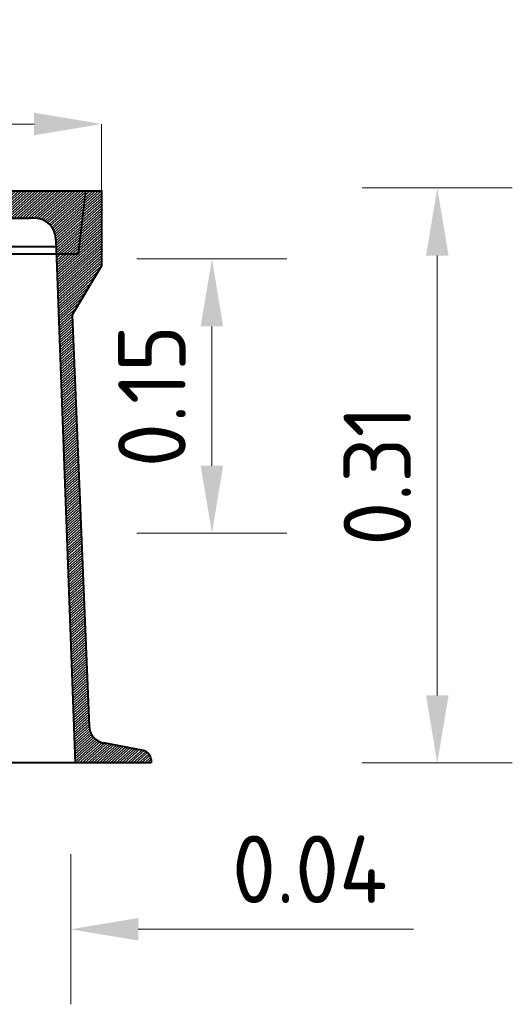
# Model space of a CAD drawing. Header units: metres. Extents: x 162359 to 162848, y 502589 to 502892.
# Tile 25 of 49: x 162843.02 to 162843.283, y 502689.443 to 502689.967. Entities that reach past the tile are written whole.
import ezdxf

# ---------------------------------------------------------------- set-up
doc = ezdxf.new("R2010")
doc.units = ezdxf.units.M
doc.layers.add('N-BH-IE-MEUBILAIR_WEGMEUBILAIR-G', color=7, linetype='Continuous', lineweight=40)
doc.layers.add('X-XX-AL-M', color=7, linetype='Continuous', lineweight=18)
doc.styles.add('NLCS-ISO-M20-T18', font='NLCS-ISO.ttf', dxfattribs={"height": 0.036})
doc.dimstyles.new('NLCS-M20-T18-PIJL_L2_H2', dxfattribs={"dimscale": 0.02, "dimtxt": 2.5, "dimasz": 1.8, "dimexe": 2, "dimexo": 2, "dimgap": 0.7, "dimtad": 1, "dimzin": 0, "dimdsep": 46, "dimtxsty": 'NLCS-ISO-M20-T18', "dimcen": 0, "dimdle": 2, "dimclrd": 256, "dimclre": 256, "dimclrt": 10, "dimazin": 0, "dimtfac": 1, "dimtdec": 3, "dimtofl": 0, "dimtmove": 0, "dimatfit": 3, "dimfxl": 2, "dimfxlon": 1, "dimtfillclr": 256, "dimtolj": 1, "dimtzin": 0, "dimlwd": -1, "dimlwe": -1, "dimarcsym": 0})

# ---------------------------------------------------------------- blocks, each defined once
blk = doc.blocks.new('DGN_COMPLEXSHAPE7')
at = {"layer": 'N-BH-IE-MEUBILAIR_WEGMEUBILAIR-G', "lineweight": 13, "ltscale": 6.25}
for p, q in [((162832.25808, 502844.0247), (162832.25808, 502844.0247)), ((162832.14119, 502844.01727), (162832.14119, 502844.01727)), ((162832.33927, 502844.01522), (162832.27664, 502844.01124)), ((162832.33927, 502844.01522), (162832.33927, 502844.01522)), ((162832.27664, 502844.01124), (162832.27664, 502844.01124)), ((162832.12196, 502844.00141), (162832.09323, 502843.99959)), ((162832.09323, 502843.99959), (162832.09323, 502843.99959)), ((162832.12196, 502844.00141), (162832.12196, 502844.00141)), ((162832.25467, 502844.00281), (162832.25467, 502844.00281)), ((162832.25484, 502844.00295), (162832.25484, 502844.00295)), ((162832.08884, 502843.99569), (162832.08884, 502843.99569)), ((162832.14827, 502843.99534), (162832.14827, 502843.99534)), ((162832.08612, 502843.97956), (162832.08612, 502843.97956))]:
    blk.add_line(p, q, dxfattribs=at)
at = {"layer": 'N-BH-IE-MEUBILAIR_WEGMEUBILAIR-G', "lineweight": 13, "ltscale": 6.25, "flags": 128}
for points in [[(162832.25808, 502844.0247), (162832.36542, 502844.03152), (162832.36367, 502843.99771), (162832.352, 502843.99697), (162832.35126, 502844.00434)], [(162832.08612, 502843.97956), (162832.07382, 502843.97878), (162832.07565, 502843.95), (162832.06601, 502843.94939), (162832.06418, 502843.97817), (162832.04017, 502843.97664), (162832.03596, 502844.01058), (162832.14119, 502844.01727)]]:
    blk.add_lwpolyline(points, dxfattribs=at)
at = {"layer": 'N-BH-IE-MEUBILAIR_WEGMEUBILAIR-G', "lineweight": 13, "ltscale": 6.25}
for centre, major_axis, start_param, end_param in [((162832.19656, 502844.06934), (0.00491, -0.07724), 5.388875, 7.177495), ((162832.34, 502844.00362), (-0.00074, 0.0116), 4.712389, 6.283185), ((162832.27694, 502843.97611), (0.00223, -0.03506), 3.085103, 3.78145), ((162832.09265, 502843.99571), (0.00025, -0.00391), 2.92189, 4.656273), ((162832.12591, 502843.95539), (0.00293, -0.0461), 2.554146, 3.164352), ((162832.19656, 502844.06934), (0.00567, -0.08917), 5.627025, 6.952227), ((162832.27631, 502843.97632), (0.00219, -0.0345), 3.770983, 3.777337), ((162832.04567, 502843.99527), (0.00282, -0.0444), 1.14827, 1.518691)]:
    blk.add_ellipse(centre, major_axis=major_axis, ratio=0.970375, start_param=start_param, end_param=end_param, dxfattribs=at)
blk = doc.blocks.new('DGN_COMPLEXSHAPE8')
at = {"layer": 'N-BH-IE-MEUBILAIR_WEGMEUBILAIR-G', "lineweight": 13, "ltscale": 6.25}
for p, q in [((162832.38534, 502843.74689), (162832.38534, 502843.74689)), ((162832.39351, 502843.73832), (162832.39351, 502843.73832)), ((162832.39351, 502843.73832), (162832.41515, 502843.73577)), ((162832.41515, 502843.73577), (162832.41515, 502843.73577)), ((162832.41952, 502843.7311), (162832.41952, 502843.7311))]:
    blk.add_line(p, q, dxfattribs=at)
at = {"layer": 'N-BH-IE-MEUBILAIR_WEGMEUBILAIR-G', "lineweight": 13, "ltscale": 6.25, "flags": 128}
blk.add_lwpolyline([(162832.41952, 502843.7311), (162832.41963, 502843.72935), (162832.3792, 502843.72678), (162832.352, 502843.99697), (162832.36367, 502843.99771), (162832.36542, 502844.03152), (162832.37387, 502844.03206), (162832.37641, 502843.99211), (162832.36243, 502843.96518), (162832.38534, 502843.74689)], dxfattribs=at)
at = {"layer": 'N-BH-IE-MEUBILAIR_WEGMEUBILAIR-G', "lineweight": 13, "ltscale": 6.25}
for centre, major_axis, start_param, end_param in [((162832.39472, 502843.74797), (-0.00062, 0.00971), 1.62006, 2.94753), ((162832.4138, 502843.72991), (-0.00038, 0.00601), 4.849183, 5.983802)]:
    blk.add_ellipse(centre, major_axis=major_axis, ratio=0.970375, start_param=start_param, end_param=end_param, dxfattribs=at)
blk = doc.blocks.new('*D29')
at = {"layer": 'X-XX-AL-M', "ltscale": 2.5, "transparency": 16777216}
for p, q in [((162843.20277, 502689.87776), (162843.28277, 502689.87776)), ((162843.24277, 502689.84176), (162843.24277, 502689.60724)), ((162843.20277, 502689.57124), (162843.28277, 502689.57124))]:
    blk.add_line(p, q, dxfattribs=at)
for points in [[(162843.23677, 502689.84176), (162843.24877, 502689.84176), (162843.24277, 502689.87776)], [(162843.23677, 502689.60724), (162843.24877, 502689.60724), (162843.24277, 502689.57124)]]:
    blk.add_solid(points, dxfattribs=at)
at = {"layer": 'X-XX-AL-M', "color": 10, "ltscale": 2.5, "transparency": 16777216, "insert": (162843.21077, 502689.7245), "char_height": 0.036, "attachment_point": 5, "rotation": 90, "style": 'NLCS-ISO-M20-T18'}
blk.add_mtext('\\A1;0.31', dxfattribs=at)
blk = doc.blocks.new('*D31')
at = {"layer": 'X-XX-AL-M', "ltscale": 2.5, "transparency": 16777216}
for p, q in [((162843.01034, 502689.52254), (162843.01034, 502689.44254)), ((162843.04737, 502689.52254), (162843.04737, 502689.44254)), ((162842.97434, 502689.48254), (162842.93834, 502689.48254)), ((162843.08337, 502689.48254), (162843.23017, 502689.48254))]:
    blk.add_line(p, q, dxfattribs=at)
for points in [[(162842.97434, 502689.48854), (162842.97434, 502689.47654), (162843.01034, 502689.48254)], [(162843.08337, 502689.48854), (162843.08337, 502689.47654), (162843.04737, 502689.48254)]]:
    blk.add_solid(points, dxfattribs=at)
at = {"layer": 'X-XX-AL-M', "color": 10, "ltscale": 2.5, "transparency": 16777216, "insert": (162843.17477, 502689.51454), "char_height": 0.036, "attachment_point": 5, "style": 'NLCS-ISO-M20-T18'}
blk.add_mtext('\\A1;0.04', dxfattribs=at)
blk = doc.blocks.new('*D32')
at = {"layer": 'X-XX-AL-M', "ltscale": 2.5, "transparency": 16777216}
for p, q in [((162843.08262, 502689.83993), (162843.16262, 502689.83993)), ((162843.12262, 502689.72969), (162843.12262, 502689.80393)), ((162843.08262, 502689.69369), (162843.16262, 502689.69369))]:
    blk.add_line(p, q, dxfattribs=at)
for points in [[(162843.11662, 502689.80393), (162843.12862, 502689.80393), (162843.12262, 502689.83993)], [(162843.11662, 502689.72969), (162843.12862, 502689.72969), (162843.12262, 502689.69369)]]:
    blk.add_solid(points, dxfattribs=at)
at = {"layer": 'X-XX-AL-M', "color": 10, "ltscale": 2.5, "transparency": 16777216, "insert": (162843.09062, 502689.76681), "char_height": 0.036, "attachment_point": 5, "rotation": 90, "style": 'NLCS-ISO-M20-T18'}
blk.add_mtext('\\A1;0.15', dxfattribs=at)
blk = doc.blocks.new('*D399')
at = {"layer": 'X-XX-AL-M', "transparency": 16777216}
for p, q in [((162842.71581, 502689.91187), (162842.71581, 502689.87187)), ((162842.75181, 502689.91187), (162843.02781, 502689.91187)), ((162843.06381, 502689.91187), (162843.06381, 502689.87187))]:
    blk.add_line(p, q, dxfattribs=at)
for points in [[(162842.75181, 502689.91787), (162842.75181, 502689.90587), (162842.71581, 502689.91187)], [(162843.02781, 502689.91787), (162843.02781, 502689.90587), (162843.06381, 502689.91187)]]:
    blk.add_solid(points, dxfattribs=at)
at = {"layer": 'X-XX-AL-M', "color": 10, "transparency": 16777216, "insert": (162842.88981, 502689.94387), "char_height": 0.036, "attachment_point": 5, "style": 'NLCS-ISO-M20-T18'}
blk.add_mtext('\\A1;0.35', dxfattribs=at)

msp = doc.modelspace()

# ---------------------------------------------------------------- hatches: boundary and pattern name
at = {"layer": 'N-BH-IE-MEUBILAIR_WEGMEUBILAIR-G', "lineweight": 13}
h = msp.add_hatch(dxfattribs=at)
h.set_pattern_fill('USER', color=256, scale=0.001, angle=41.3633, style=0, pattern_type=0)
h.set_pattern_definition([(41.36334, (162843.1688423, 502689.9115301), (-0.0006608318, 0.000750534), [])])
edge = h.paths.add_edge_path()
edge.add_ellipse((162843.02821, 502689.85001), major_axis=(0, 0.01162), ratio=0.970375, start_angle=-90, end_angle=0)
edge.add_line((162843.02821, 502689.86164), (162843.02821, 502689.86164))
edge.add_line((162843.02821, 502689.86164), (162842.96545, 502689.86164))
edge.add_line((162842.96545, 502689.86164), (162842.96545, 502689.86164))
edge.add_ellipse((162842.96352, 502689.82656), major_axis=(0, 0.03513), ratio=0.970375, start_angle=-3.2366, end_angle=36.6611)
edge.add_line((162842.94317, 502689.85474), (162842.94317, 502689.85474))
edge.add_ellipse((162842.96291, 502689.8268), major_axis=(0, 0.03457), ratio=0.970375, start_angle=36.0614, end_angle=36.4254)
edge.add_line((162842.94299, 502689.85461), (162842.94299, 502689.85461))
edge.add_ellipse((162842.88922, 502689.9247), major_axis=(0, -0.08935), ratio=0.970375, start_angle=682.4048, end_angle=758.3333, ccw=False)
edge.add_line((162842.83633, 502689.8539), (162842.83633, 502689.8539))
edge.add_ellipse((162842.81148, 502689.81545), major_axis=(0, 0.04619), ratio=0.970375, start_angle=-33.6582, end_angle=1.304)
edge.add_line((162842.81046, 502689.86164), (162842.81046, 502689.86164))
edge.add_line((162842.81046, 502689.86164), (162842.78167, 502689.86164))
edge.add_line((162842.78167, 502689.86164), (162842.78167, 502689.86164))
edge.add_ellipse((162842.78084, 502689.85781), major_axis=(0, 0.00392), ratio=0.970375, start_angle=-12.5881, end_angle=86.7848)
edge.add_line((162842.77705, 502689.85803), (162842.77705, 502689.85803))
edge.add_ellipse((162842.73394, 502689.86035), major_axis=(0, 0.04449), ratio=0.970375, start_angle=605.791, end_angle=627.0146, ccw=False)
edge.add_line((162842.77331, 502689.8421), (162842.77331, 502689.8421))
edge.add_line((162842.77331, 502689.8421), (162842.76098, 502689.8421))
edge.add_line((162842.76098, 502689.8421), (162842.76098, 502689.81327))
edge.add_line((162842.76098, 502689.81327), (162842.75132, 502689.81327))
edge.add_line((162842.75132, 502689.81327), (162842.75132, 502689.8421))
edge.add_line((162842.75132, 502689.8421), (162842.72727, 502689.8421))
edge.add_line((162842.72727, 502689.8421), (162842.72521, 502689.87624))
edge.add_line((162842.72521, 502689.87624), (162842.83066, 502689.87624))
edge.add_line((162842.83066, 502689.87624), (162842.83066, 502689.87624))
edge.add_ellipse((162842.88922, 502689.9247), major_axis=(0, -0.07739), ratio=0.970375, start_angle=308.7598, end_angle=411.2402)
edge.add_line((162842.94778, 502689.87624), (162842.94778, 502689.87624))
edge.add_line((162842.94778, 502689.87624), (162843.05534, 502689.87624))
edge.add_line((162843.05534, 502689.87624), (162843.05145, 502689.84261))
edge.add_line((162843.05145, 502689.84261), (162843.03976, 502689.84261))
edge.add_line((162843.03976, 502689.84261), (162843.03948, 502689.85001))
h = msp.add_hatch(dxfattribs=at)
h.set_pattern_fill('USER', color=256, scale=0.001, angle=41.3633, style=0, pattern_type=0)
h.set_pattern_definition([(41.36334, (162843.1696456, 502689.8335181), (-0.000660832, 0.000750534), [])])
edge = h.paths.add_edge_path()
edge.add_line((162843.05716, 502689.59092), (162843.05716, 502689.59092))
edge.add_ellipse((162843.06659, 502689.5914), major_axis=(0, -0.00973), ratio=0.970375, start_angle=-447.1774, end_angle=-371.119)
edge.add_line((162843.06477, 502689.58185), (162843.06477, 502689.58185))
edge.add_line((162843.06477, 502689.58185), (162843.08621, 502689.57793))
edge.add_line((162843.08621, 502689.57793), (162843.08621, 502689.57793))
edge.add_ellipse((162843.08449, 502689.57217), major_axis=(0, -0.00602), ratio=0.970375, start_angle=97.8377, end_angle=162.8466, ccw=False)
edge.add_line((162843.09028, 502689.57299), (162843.09028, 502689.57299))
edge.add_line((162843.09028, 502689.57299), (162843.09028, 502689.57124))
edge.add_line((162843.09028, 502689.57124), (162843.04976, 502689.57124))
edge.add_line((162843.04976, 502689.57124), (162843.03976, 502689.84261))
edge.add_line((162843.03976, 502689.84261), (162843.05145, 502689.84261))
edge.add_line((162843.05145, 502689.84261), (162843.05534, 502689.87624))
edge.add_line((162843.05534, 502689.87624), (162843.06381, 502689.87624))
edge.add_line((162843.06381, 502689.87624), (162843.06381, 502689.83621))
edge.add_line((162843.06381, 502689.83621), (162843.04815, 502689.81022))
edge.add_line((162843.04815, 502689.81022), (162843.05716, 502689.59092))

# ---------------------------------------------------------------- linework, layer by layer
at = {"layer": 'N-BH-IE-MEUBILAIR_WEGMEUBILAIR-G', "ltscale": 6.25}
for p, q in [((162843.05145, 502689.84261), (162843.05534, 502689.87624)), ((162843.06381, 502689.87624), (162843.06381, 502689.83621)), ((162842.96506, 502689.86164), (162843.02237, 502689.86164)), ((162843.02237, 502689.86164), (162843.02536, 502689.86164)), ((162843.02821, 502689.86164), (162843.02536, 502689.86164)), ((162842.93115, 502689.84649), (162843.03961, 502689.84656)), ((162843.03948, 502689.85001), (162843.04976, 502689.57124)), ((162842.92345, 502689.84261), (162843.05145, 502689.84261)), ((162843.06381, 502689.83621), (162843.04815, 502689.81022)), ((162843.04815, 502689.81022), (162843.05716, 502689.59092)), ((162843.08621, 502689.57793), (162843.06474, 502689.58186)), ((162843.09028, 502689.57299), (162843.09028, 502689.57124))]:
    msp.add_line(p, q, dxfattribs=at)
at = {"layer": 'N-BH-IE-MEUBILAIR_WEGMEUBILAIR-G', "ltscale": 6.25, "flags": 128}
for points in [[(162842.71581, 502689.87624), (162843.06381, 502689.87624)], [(162843.09028, 502689.57124), (162842.68934, 502689.57124), (162842.68934, 502689.57299)]]:
    msp.add_lwpolyline(points, dxfattribs=at)
at = {"layer": 'N-BH-IE-MEUBILAIR_WEGMEUBILAIR-G', "ltscale": 6.25}
for centre, major_axis, start_param, end_param in [((162843.02821, 502689.85001), (0, 0.01162), 4.712389, 6.283185), ((162843.06659, 502689.5914), (0, 0.00973), 1.600169, 2.94753), ((162843.08449, 502689.57217), (0, 0.00602), 4.849183, 5.983802)]:
    msp.add_ellipse(centre, major_axis=major_axis, ratio=0.970375, start_param=start_param, end_param=end_param, dxfattribs=at)
for p in [(162843.06381, 502689.87624), (162843.06381, 502689.83621)]:
    msp.add_point(p, dxfattribs=at)

# ---------------------------------------------------------------- block references
at = {"layer": 'N-BH-IE-MEUBILAIR_WEGMEUBILAIR-G', "lineweight": 13, "ltscale": 6.25, "rotation": 356.3633437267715}
for name in ['DGN_COMPLEXSHAPE7', 'DGN_COMPLEXSHAPE8']:
    msp.add_blockref(name, (-31556.32565, 11186.69219), dxfattribs=at)

# ---------------------------------------------------------------- dimensions: what is measured, and where the dimension line sits
at = {"layer": 'X-XX-AL-M'}
dim = msp.add_linear_dim(base=(162843.06381, 502689.91187), p1=(162842.71581, 502689.94918), p2=(162843.06381, 502689.94918), dimstyle='NLCS-M20-T18-PIJL_L2_H2', dxfattribs=at)
dim.commit()
dim.dimension.update_dxf_attribs({"geometry": '*D399', "text_midpoint": (162842.88981, 502689.94387)})
at = {"layer": 'X-XX-AL-M', "ltscale": 2.5}
dim = msp.add_linear_dim(base=(162843.24277, 502689.57124), p1=(162843.09028, 502689.87776), p2=(162843.09028, 502689.57124), angle=90, dimstyle='NLCS-M20-T18-PIJL_L2_H2', dxfattribs=at)
dim.commit()
dim.dimension.update_dxf_attribs({"geometry": '*D29', "text_midpoint": (162843.21077, 502689.7245)})
for base, p1, p2, angle, picture, middle in [((162843.12262, 502689.83993), (162842.97106, 502689.69369), (162842.98521, 502689.83993), 270, '*D32', (162843.12262, 502689.76681)), ((162843.04737, 502689.48254), (162843.01034, 502689.66224), (162843.04737, 502689.66224), 360, '*D31', (162843.17477, 502689.48254))]:
    dim = msp.add_linear_dim(base=base, p1=p1, p2=p2, angle=angle, dimstyle='NLCS-M20-T18-PIJL_L2_H2', dxfattribs=at)
    dim.commit()
    dim.dimension.update_dxf_attribs({"geometry": picture, "text_midpoint": middle, "dimtype": 160})

doc.saveas('drawing.dxf')
